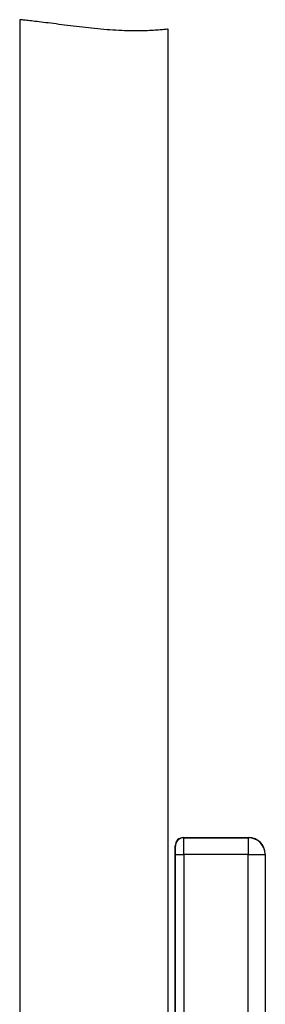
# Model space of a CAD drawing. Header units: millimetres. Extents: x 272 to 3537, y 634 to 3411.
# Tile 19 of 19: x 2406 to 2552, y 1770 to 2355. Entities that reach past the tile are written whole.
import ezdxf

# ---------------------------------------------------------------- set-up
doc = ezdxf.new("R2010")
doc.units = ezdxf.units.MM

msp = doc.modelspace()

# ---------------------------------------------------------------- linework, layer by layer
at = {"color": 7, "linetype": 'Continuous', "lineweight": 25}
for p, q in [((2406.09, 2354.59), (2406.09, 1609.45)), ((2494.18, 1609.45), (2494.18, 2348.9)), ((2503.39, 1869.09), (2503.48, 1869)), ((2503.39, 1869.09), (2541.88, 1869.09)), ((2503.48, 1869), (2541.79, 1869)), ((2541.79, 1869), (2541.88, 1869.09)), ((2541.79, 1869), (2541.79, 1859)), ((2498.48, 1864), (2498.39, 1864.09)), ((2498.39, 1609.45), (2498.39, 1864.09)), ((2498.56, 1859), (2503.56, 1859)), ((2541.79, 1859), (2503.56, 1859)), ((2541.79, 1859), (2551.79, 1859)), ((2541.79, 1530.14), (2541.79, 1859)), ((2551.88, 1859.09), (2551.79, 1859)), ((2551.79, 1859), (2551.79, 1527.51)), ((2551.88, 1859.09), (2551.88, 1469.09))]:
    msp.add_line(p, q, dxfattribs=at)
at = {"color": 1, "linetype": 'Continuous', "lineweight": 25}
for p, q in [((2498.56, 1609.45), (2498.56, 1859)), ((2503.56, 1859), (2503.56, 1609.45))]:
    msp.add_line(p, q, dxfattribs=at)
at = {"color": 7, "linetype": 'Continuous', "lineweight": 25}
for centre, radius, start, end in [((2503.48, 1864), 5, 90.02044, 179.97956), ((2541.79, 1859), 10, 0.02044, 89.97956)]:
    msp.add_arc(centre, radius, start, end, dxfattribs=at)
for centre, major_axis, ratio, start_param, end_param in [((2503.39, 1864.09), (-3.54, 3.54), 0.999695, 5.497939, 7.068431), ((2503.48, 1859), (0, 10), 0.008728, 4.712389, 6.265732), ((2541.88, 1859.09), (7.07, 7.07), 0.999695, 5.497939, 7.068431), ((2498.48, 1859), (0, 5), 0.017455, 4.712389, 6.265732)]:
    msp.add_ellipse(centre, major_axis=major_axis, ratio=ratio, start_param=start_param, end_param=end_param, dxfattribs=at)
msp.add_open_spline([(2494.05, 2348.9), (2494.09, 2348.91), (2494.25, 2348.92), (2493.28, 2348.84), (2491.13, 2348.65), (2487.75, 2348.39), (2483.3, 2348.11), (2477.95, 2347.93), (2471.75, 2347.94), (2465.04, 2348.17), (2457.88, 2348.64), (2450.61, 2349.29), (2443.26, 2350.09), (2436.11, 2350.97), (2429.24, 2351.85), (2422.99, 2352.65), (2417.45, 2353.34), (2412.9, 2353.87), (2409.39, 2354.26), (2407.32, 2354.47), (2406.26, 2354.58), (2406.15, 2354.59), (2406.09, 2354.59)], degree=3, knots=[0, 0, 0, 0, 0.015583, 0.069828, 0.122439, 0.176566, 0.229343, 0.283651, 0.336342, 0.390601, 0.442653, 0.496196, 0.548652, 0.602577, 0.655943, 0.710852, 0.76423, 0.819188, 0.872015, 0.92639, 0.962945, 1, 1, 1, 1], dxfattribs=at)

doc.saveas('drawing.dxf')
